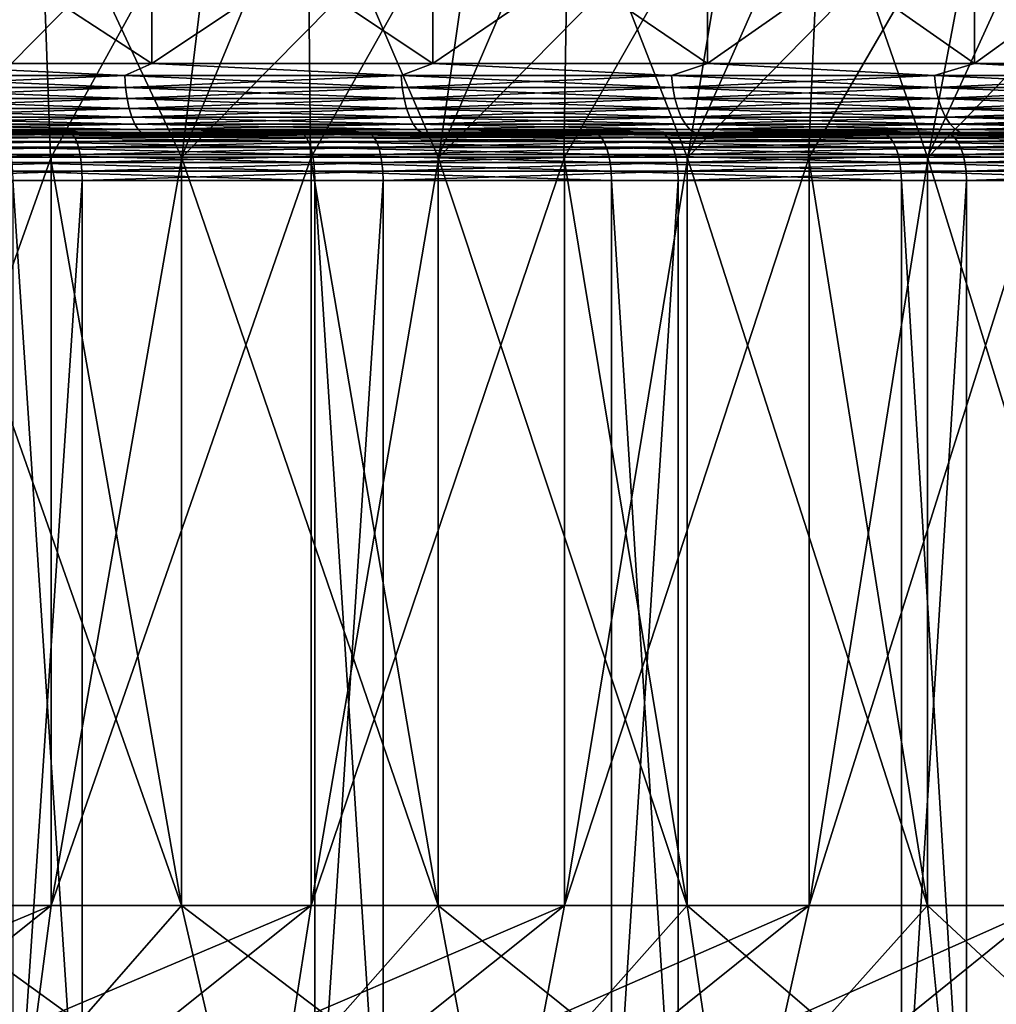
# Model space of a CAD drawing. Header units: metres. Extents: x -30 to 30, y -76 to 64.
# Tile 207 of 256: x 5.71 to 9.89, y -58.72 to -54.51. Entities that reach past the tile are written whole.
import ezdxf

# ---------------------------------------------------------------- set-up
doc = ezdxf.new("R2010")
doc.units = ezdxf.units.M
doc.layers.add('solid_508511', color=7, linetype='CONTINUOUS')

msp = doc.modelspace()

# ---------------------------------------------------------------- linework, layer by layer
at = {"layer": 'solid_508511'}
for points in [[(5.275856, -55.099998, -17.209455), (5.795447, -53.800961, -17.831861), (4.624638, -53.800961, -18.170725)], [(5.275856, -55.099998, -17.209455), (5.842266, -55.099998, -17.025509), (5.795447, -53.800961, -17.831861)], [(5.278749, -55.099998, 17.208569), (5.406205, -53.800961, 17.953703), (6.560865, -53.800961, 17.564667)], [(5.845088, -55.099998, 17.02454), (5.278749, -55.099998, 17.208569), (6.560865, -53.800961, 17.564667)], [(6.402109, -55.099998, -16.82299), (6.941036, -53.800961, -17.417936), (5.795447, -53.800961, -17.831861)], [(5.842266, -55.099998, -17.025509), (6.402109, -55.099998, -16.82299), (5.795447, -53.800961, -17.831861)], [(6.404595, -55.099998, 16.822044), (5.845088, -55.099998, 17.02454), (6.560865, -53.800961, 17.564667)], [(6.402109, -55.099998, -16.82299), (6.954751, -55.099998, -16.602152), (6.941036, -53.800961, -17.417936)], [(6.404595, -55.099998, 16.822044), (6.560865, -53.800961, 17.564667), (7.688036, -53.800961, 17.101362)], [(6.957161, -55.099998, 16.601141), (6.404595, -55.099998, 16.822044), (7.688036, -53.800961, 17.101362)], [(7.499635, -55.099998, -16.363235), (8.058021, -53.800961, -16.930174), (6.941036, -53.800961, -17.417936)], [(6.954751, -55.099998, -16.602152), (7.499635, -55.099998, -16.363235), (6.941036, -53.800961, -17.417936)], [(7.502312, -55.099998, 16.362009), (6.957161, -55.099998, 16.601141), (7.688036, -53.800961, 17.101362)], [(7.499635, -55.099998, -16.363235), (8.03675, -55.099998, -16.10623), (8.058021, -53.800961, -16.930174)], [(7.502312, -55.099998, 16.362009), (7.688036, -53.800961, 17.101362), (8.782314, -53.800961, 16.566032)], [(8.03947, -55.099998, 16.104872), (7.502312, -55.099998, 16.362009), (8.782314, -53.800961, 16.566032)], [(8.03675, -55.099998, -16.10623), (8.565082, -55.099998, -15.831594), (8.058021, -53.800961, -16.930174)], [(8.567561, -55.099998, 15.830253), (8.03947, -55.099998, 16.104872), (8.782314, -53.800961, 16.566032)], [(8.565082, -55.099998, -15.831594), (9.140414, -53.800961, -16.371174), (8.058021, -53.800961, -16.930174)], [(8.565082, -55.099998, -15.831594), (9.083899, -55.099998, -15.539716), (9.140414, -53.800961, -16.371174)], [(8.567561, -55.099998, 15.830253), (8.782314, -53.800961, 16.566032), (9.840059, -53.800961, 15.960443)], [(9.086124, -55.099998, 15.538415), (8.567561, -55.099998, 15.830253), (9.840059, -53.800961, 15.960443)], [(9.083899, -55.099998, -15.539716), (9.592462, -55.099998, -15.231044), (9.140414, -53.800961, -16.371174)], [(9.594848, -55.099998, 15.22954), (9.086124, -55.099998, 15.538415), (9.840059, -53.800961, 15.960443)], [(9.592462, -55.099998, -15.231044), (10.184575, -53.800961, -15.742838), (9.140414, -53.800961, -16.371174)], [(9.592462, -55.099998, -15.231044), (10.090826, -55.099998, -14.905543), (10.184575, -53.800961, -15.742838)], [(9.594848, -55.099998, 15.22954), (9.840059, -53.800961, 15.960443), (10.855646, -53.800961, 15.287821)], [(10.093329, -55.099998, 14.903849), (9.594848, -55.099998, 15.22954), (10.855646, -53.800961, 15.287821)], [(5.048995, -54.700001, -20.074802), (5.048995, -53.900002, -20.074802), (6.27524, -53.900002, -19.725906)], [(5.048995, -54.700001, -20.074802), (6.27524, -53.900002, -19.725906), (6.27524, -54.700001, -19.725906)], [(6.27524, -54.700001, 19.725906), (6.27524, -53.900002, 19.725906), (5.048995, -53.900002, 20.0748)], [(6.27524, -54.700001, 19.725906), (5.048995, -53.900002, 20.0748), (5.048995, -54.700001, 20.074802)], [(6.27524, -54.700001, -19.725906), (6.27524, -53.900002, -19.725906), (7.477685, -53.900002, -19.302181)], [(6.27524, -54.700001, -19.725906), (7.477685, -53.900002, -19.302181), (7.477685, -54.700001, -19.302181)], [(7.477685, -54.700001, 19.302181), (7.477685, -53.900002, 19.302181), (6.27524, -53.900002, 19.725906)], [(7.477685, -54.700001, 19.302181), (6.27524, -53.900002, 19.725906), (6.27524, -54.700001, 19.725906)], [(7.477685, -54.700001, -19.302181), (7.477685, -53.900002, -19.302181), (8.651765, -53.900002, -18.805239)], [(7.477685, -54.700001, -19.302181), (8.651765, -53.900002, -18.805239), (8.651765, -54.700001, -18.805239)], [(8.651765, -54.700001, 18.805239), (8.651765, -53.900002, 18.805239), (7.477685, -53.900002, 19.302181)], [(8.651765, -54.700001, 18.805239), (7.477685, -53.900002, 19.302181), (7.477685, -54.700001, 19.302181)], [(8.651765, -54.700001, -18.805239), (8.651765, -53.900002, -18.805239), (9.793023, -53.900002, -18.236959)], [(8.651765, -54.700001, -18.805239), (9.793023, -53.900002, -18.236959), (9.793023, -54.700001, -18.236959)], [(9.793023, -54.700001, 18.236959), (9.793023, -53.900002, 18.236959), (8.651765, -53.900002, 18.805239)], [(9.793023, -54.700001, 18.236959), (8.651765, -53.900002, 18.805239), (8.651765, -54.700001, 18.805239)], [(9.793023, -54.700001, -18.236959), (9.793023, -53.900002, -18.236959), (10.897133, -53.900002, -17.599503)], [(9.793023, -54.700001, -18.236959), (10.897133, -53.900002, -17.599503), (10.897133, -54.700001, -17.599503)], [(10.897133, -54.700001, 17.599503), (10.897133, -53.900002, 17.599503), (9.793023, -53.900002, 18.236959)], [(10.897133, -54.700001, 17.599503), (9.793023, -53.900002, 18.236959), (9.793023, -54.700001, 18.236959)], [(5.048995, -54.700001, -20.074802), (6.15965, -54.751732, -19.767014), (4.95491, -54.751732, -20.102859)], [(5.048995, -54.700001, 20.074802), (4.95491, -54.751732, 20.102859), (6.15965, -54.751732, 19.767014)], [(5.048995, -54.700001, -20.074802), (6.27524, -54.700001, -19.725906), (6.15965, -54.751732, -19.767014)], [(6.27524, -54.700001, 19.725906), (5.048995, -54.700001, 20.074802), (6.15965, -54.751732, 19.767014)], [(6.27524, -54.700001, -19.725906), (7.341915, -54.751732, -19.359039), (6.15965, -54.751732, -19.767014)], [(6.27524, -54.700001, 19.725906), (6.15965, -54.751732, 19.767014), (7.341915, -54.751732, 19.359039)], [(6.27524, -54.700001, -19.725906), (7.477685, -54.700001, -19.302181), (7.341915, -54.751732, -19.359039)], [(7.477685, -54.700001, 19.302181), (6.27524, -54.700001, 19.725906), (7.341915, -54.751732, 19.359039)], [(7.477685, -54.700001, -19.302181), (8.49739, -54.751732, -18.880424), (7.341915, -54.751732, -19.359039)], [(7.477685, -54.700001, 19.302181), (7.341915, -54.751732, 19.359039), (8.49739, -54.751732, 18.880424)], [(7.477685, -54.700001, -19.302181), (8.651765, -54.700001, -18.805239), (8.49739, -54.751732, -18.880424)], [(8.651765, -54.700001, 18.805239), (7.477685, -54.700001, 19.302181), (8.49739, -54.751732, 18.880424)], [(8.651765, -54.700001, -18.805239), (9.621859, -54.751732, -18.33292), (8.49739, -54.751732, -18.880424)], [(8.651765, -54.700001, 18.805239), (8.49739, -54.751732, 18.880424), (9.621859, -54.751732, 18.33292)], [(8.651765, -54.700001, -18.805239), (9.793023, -54.700001, -18.236959), (9.621859, -54.751732, -18.33292)], [(9.793023, -54.700001, 18.236959), (8.651765, -54.700001, 18.805239), (9.621859, -54.751732, 18.33292)], [(9.793023, -54.700001, -18.236959), (10.711218, -54.751732, -17.718519), (9.621859, -54.751732, -18.33292)], [(9.793023, -54.700001, 18.236959), (9.621859, -54.751732, 18.33292), (10.711218, -54.751732, 17.718519)], [(9.793023, -54.700001, -18.236959), (10.897133, -54.700001, -17.599503), (10.711218, -54.751732, -17.718519)], [(10.897133, -54.700001, 17.599503), (9.793023, -54.700001, 18.236959), (10.711218, -54.751732, 17.718519)], [(4.958138, -54.802311, -20.115957), (4.95491, -54.751732, -20.102859), (6.15965, -54.751732, -19.767014)], [(6.163664, -54.802311, 19.779892), (6.15965, -54.751732, 19.767014), (4.95491, -54.751732, 20.102859)], [(4.958138, -54.802311, 20.115957), (6.163664, -54.802311, 19.779892), (4.95491, -54.751732, 20.102859)], [(6.163664, -54.802311, -19.779892), (4.958138, -54.802311, -20.115957), (6.15965, -54.751732, -19.767014)], [(6.163664, -54.802311, -19.779892), (6.15965, -54.751732, -19.767014), (7.341915, -54.751732, -19.359039)], [(7.346699, -54.802311, 19.371653), (7.341915, -54.751732, 19.359039), (6.15965, -54.751732, 19.767014)], [(6.163664, -54.802311, 19.779892), (7.346699, -54.802311, 19.371653), (6.15965, -54.751732, 19.767014)], [(7.346699, -54.802311, -19.371653), (6.163664, -54.802311, -19.779892), (7.341915, -54.751732, -19.359039)], [(7.346699, -54.802311, -19.371653), (7.341915, -54.751732, -19.359039), (8.49739, -54.751732, -18.880424)], [(8.502926, -54.802311, 18.892727), (8.49739, -54.751732, 18.880424), (7.341915, -54.751732, 19.359039)], [(7.346699, -54.802311, 19.371653), (8.502926, -54.802311, 18.892727), (7.341915, -54.751732, 19.359039)], [(8.502926, -54.802311, -18.892727), (7.346699, -54.802311, -19.371653), (8.49739, -54.751732, -18.880424)], [(8.502926, -54.802311, -18.892727), (8.49739, -54.751732, -18.880424), (9.621859, -54.751732, -18.33292)], [(9.628128, -54.802311, 18.344864), (9.621859, -54.751732, 18.33292), (8.49739, -54.751732, 18.880424)], [(8.502926, -54.802311, 18.892727), (9.628128, -54.802311, 18.344864), (8.49739, -54.751732, 18.880424)], [(9.628128, -54.802311, -18.344864), (8.502926, -54.802311, -18.892727), (9.621859, -54.751732, -18.33292)], [(9.628128, -54.802311, -18.344864), (9.621859, -54.751732, -18.33292), (10.711218, -54.751732, -17.718519)], [(10.718197, -54.802311, 17.730064), (10.711218, -54.751732, 17.718519), (9.621859, -54.751732, 18.33292)], [(9.628128, -54.802311, 18.344864), (10.718197, -54.802311, 17.730064), (9.621859, -54.751732, 18.33292)], [(10.718197, -54.802311, -17.730064), (9.628128, -54.802311, -18.344864), (10.711218, -54.751732, -17.718519)], [(4.963422, -54.849773, -20.137394), (4.958138, -54.802311, -20.115957), (6.163664, -54.802311, -19.779892)], [(6.170232, -54.849773, 19.80097), (6.163664, -54.802311, 19.779892), (4.958138, -54.802311, 20.115957)], [(4.963422, -54.849773, 20.137394), (6.170232, -54.849773, 19.80097), (4.958138, -54.802311, 20.115957)], [(6.170232, -54.849773, -19.80097), (4.963422, -54.849773, -20.137394), (6.163664, -54.802311, -19.779892)], [(6.170232, -54.849773, -19.80097), (6.163664, -54.802311, -19.779892), (7.346699, -54.802311, -19.371653)], [(7.354527, -54.849773, 19.392294), (7.346699, -54.802311, 19.371653), (6.163664, -54.802311, 19.779892)], [(6.170232, -54.849773, 19.80097), (7.354527, -54.849773, 19.392294), (6.163664, -54.802311, 19.779892)], [(7.354527, -54.849773, -19.392294), (6.170232, -54.849773, -19.80097), (7.346699, -54.802311, -19.371653)], [(7.354527, -54.849773, -19.392294), (7.346699, -54.802311, -19.371653), (8.502926, -54.802311, -18.892727)], [(8.511987, -54.849773, 18.912859), (8.502926, -54.802311, 18.892727), (7.346699, -54.802311, 19.371653)], [(7.354527, -54.849773, 19.392294), (8.511987, -54.849773, 18.912859), (7.346699, -54.802311, 19.371653)], [(8.511987, -54.849773, -18.912859), (7.354527, -54.849773, -19.392294), (8.502926, -54.802311, -18.892727)], [(8.511987, -54.849773, -18.912859), (8.502926, -54.802311, -18.892727), (9.628128, -54.802311, -18.344864)], [(9.638388, -54.849773, 18.364412), (9.628128, -54.802311, 18.344864), (8.502926, -54.802311, 18.892727)], [(8.511987, -54.849773, 18.912859), (9.638388, -54.849773, 18.364412), (8.502926, -54.802311, 18.892727)], [(9.638388, -54.849773, -18.364412), (8.511987, -54.849773, -18.912859), (9.628128, -54.802311, -18.344864)], [(9.638388, -54.849773, -18.364412), (9.628128, -54.802311, -18.344864), (10.718197, -54.802311, -17.730064)], [(10.729618, -54.849773, 17.748957), (10.718197, -54.802311, 17.730064), (9.628128, -54.802311, 18.344864)], [(9.638388, -54.849773, 18.364412), (10.729618, -54.849773, 17.748957), (9.628128, -54.802311, 18.344864)], [(10.729618, -54.849773, -17.748957), (9.638388, -54.849773, -18.364412), (10.718197, -54.802311, -17.730064)], [(4.970599, -54.892677, -20.166512), (4.963422, -54.849773, -20.137394), (6.170232, -54.849773, -19.80097)], [(6.179154, -54.892677, 19.829601), (6.170232, -54.849773, 19.80097), (4.963422, -54.849773, 20.137394)], [(4.970599, -54.892677, 20.166512), (6.179154, -54.892677, 19.829601), (4.963422, -54.849773, 20.137394)], [(6.179154, -54.892677, -19.829601), (4.970599, -54.892677, -20.166512), (6.170232, -54.849773, -19.80097)], [(6.179154, -54.892677, -19.829601), (6.170232, -54.849773, -19.80097), (7.354527, -54.849773, -19.392294)], [(7.365162, -54.892677, 19.420336), (7.354527, -54.849773, 19.392294), (6.170232, -54.849773, 19.80097)], [(6.179154, -54.892677, 19.829601), (7.365162, -54.892677, 19.420336), (6.170232, -54.849773, 19.80097)], [(7.365162, -54.892677, -19.420336), (6.179154, -54.892677, -19.829601), (7.354527, -54.849773, -19.392294)], [(7.365162, -54.892677, -19.420336), (7.354527, -54.849773, -19.392294), (8.511987, -54.849773, -18.912859)], [(8.524296, -54.892677, 18.940207), (8.511987, -54.849773, 18.912859), (7.354527, -54.849773, 19.392294)], [(7.365162, -54.892677, 19.420336), (8.524296, -54.892677, 18.940207), (7.354527, -54.849773, 19.392294)], [(8.524296, -54.892677, -18.940207), (7.365162, -54.892677, -19.420336), (8.511987, -54.849773, -18.912859)], [(8.524296, -54.892677, -18.940207), (8.511987, -54.849773, -18.912859), (9.638388, -54.849773, -18.364412)], [(9.652325, -54.892677, 18.390968), (9.638388, -54.849773, 18.364412), (8.511987, -54.849773, 18.912859)], [(8.524296, -54.892677, 18.940207), (9.652325, -54.892677, 18.390968), (8.511987, -54.849773, 18.912859)], [(9.652325, -54.892677, -18.390968), (8.524296, -54.892677, -18.940207), (9.638388, -54.849773, -18.364412)], [(9.652325, -54.892677, -18.390968), (9.638388, -54.849773, -18.364412), (10.729618, -54.849773, -17.748957)], [(10.745133, -54.892677, 17.774622), (10.729618, -54.849773, 17.748957), (9.638388, -54.849773, 18.364412)], [(9.652325, -54.892677, 18.390968), (10.745133, -54.892677, 17.774622), (9.638388, -54.849773, 18.364412)], [(10.745133, -54.892677, -17.774622), (9.652325, -54.892677, -18.390968), (10.729618, -54.849773, -17.748957)], [(4.979451, -54.929714, -20.202429), (4.970599, -54.892677, -20.166512), (6.179154, -54.892677, -19.829601)], [(6.190159, -54.929714, 19.864918), (6.179154, -54.892677, 19.829601), (4.970599, -54.892677, 20.166512)], [(4.979451, -54.929714, 20.202429), (6.190159, -54.929714, 19.864918), (4.970599, -54.892677, 20.166512)], [(6.190159, -54.929714, -19.864918), (4.979451, -54.929714, -20.202429), (6.179154, -54.892677, -19.829601)], [(6.190159, -54.929714, -19.864918), (6.179154, -54.892677, -19.829601), (7.365162, -54.892677, -19.420336)], [(7.378279, -54.929714, 19.454924), (7.365162, -54.892677, 19.420336), (6.179154, -54.892677, 19.829601)], [(6.190159, -54.929714, 19.864918), (7.378279, -54.929714, 19.454924), (6.179154, -54.892677, 19.829601)], [(7.378279, -54.929714, -19.454924), (6.190159, -54.929714, -19.864918), (7.365162, -54.892677, -19.420336)], [(7.378279, -54.929714, -19.454924), (7.365162, -54.892677, -19.420336), (8.524296, -54.892677, -18.940207)], [(8.539477, -54.929714, 18.97394), (8.524296, -54.892677, 18.940207), (7.365162, -54.892677, 19.420336)], [(7.378279, -54.929714, 19.454924), (8.539477, -54.929714, 18.97394), (7.365162, -54.892677, 19.420336)], [(8.539477, -54.929714, -18.97394), (7.378279, -54.929714, -19.454924), (8.524296, -54.892677, -18.940207)], [(8.539477, -54.929714, -18.97394), (8.524296, -54.892677, -18.940207), (9.652325, -54.892677, -18.390968)], [(9.669516, -54.929714, 18.423721), (9.652325, -54.892677, 18.390968), (8.524296, -54.892677, 18.940207)], [(8.539477, -54.929714, 18.97394), (9.669516, -54.929714, 18.423721), (8.524296, -54.892677, 18.940207)], [(9.669516, -54.929714, -18.423721), (8.539477, -54.929714, -18.97394), (9.652325, -54.892677, -18.390968)], [(9.669516, -54.929714, -18.423721), (9.652325, -54.892677, -18.390968), (10.745133, -54.892677, -17.774622)], [(10.764271, -54.929714, 17.806278), (10.745133, -54.892677, 17.774622), (9.652325, -54.892677, 18.390968)], [(9.669516, -54.929714, 18.423721), (10.764271, -54.929714, 17.806278), (9.652325, -54.892677, 18.390968)], [(10.764271, -54.929714, -17.806278), (9.669516, -54.929714, -18.423721), (10.745133, -54.892677, -17.774622)], [(4.98971, -54.959755, -20.244049), (4.979451, -54.929714, -20.202429), (6.190159, -54.929714, -19.864918)], [(6.202912, -54.959755, 19.905844), (6.190159, -54.929714, 19.864918), (4.979451, -54.929714, 20.202429)], [(4.98971, -54.959755, 20.244049), (6.202912, -54.959755, 19.905844), (4.979451, -54.929714, 20.202429)], [(6.202912, -54.959755, -19.905844), (4.98971, -54.959755, -20.244049), (6.190159, -54.929714, -19.864918)], [(6.202912, -54.959755, -19.905844), (6.190159, -54.929714, -19.864918), (7.378279, -54.929714, -19.454924)], [(7.39348, -54.959755, 19.495005), (7.378279, -54.929714, 19.454924), (6.190159, -54.929714, 19.864918)], [(6.202912, -54.959755, 19.905844), (7.39348, -54.959755, 19.495005), (6.190159, -54.929714, 19.864918)], [(7.39348, -54.959755, -19.495005), (6.202912, -54.959755, -19.905844), (7.378279, -54.929714, -19.454924)], [(7.39348, -54.959755, -19.495005), (7.378279, -54.929714, -19.454924), (8.539477, -54.929714, -18.97394)], [(8.55707, -54.959755, 19.013029), (8.539477, -54.929714, 18.97394), (7.378279, -54.929714, 19.454924)], [(7.39348, -54.959755, 19.495005), (8.55707, -54.959755, 19.013029), (7.378279, -54.929714, 19.454924)], [(8.55707, -54.959755, -19.013029), (7.39348, -54.959755, -19.495005), (8.539477, -54.929714, -18.97394)], [(8.55707, -54.959755, -19.013029), (8.539477, -54.929714, -18.97394), (9.669516, -54.929714, -18.423721)], [(9.689436, -54.959755, 18.461678), (9.669516, -54.929714, 18.423721), (8.539477, -54.929714, 18.97394)], [(8.55707, -54.959755, 19.013029), (9.689436, -54.959755, 18.461678), (8.539477, -54.929714, 18.97394)], [(9.689436, -54.959755, -18.461678), (8.55707, -54.959755, -19.013029), (9.669516, -54.929714, -18.423721)], [(9.689436, -54.959755, -18.461678), (9.669516, -54.929714, -18.423721), (10.764271, -54.929714, -17.806278)], [(10.786447, -54.959755, 17.842962), (10.764271, -54.929714, 17.806278), (9.669516, -54.929714, 18.423721)], [(9.689436, -54.959755, 18.461678), (10.786447, -54.959755, 17.842962), (9.669516, -54.929714, 18.423721)], [(10.786447, -54.959755, -17.842962), (9.689436, -54.959755, -18.461678), (10.764271, -54.929714, -17.806278)], [(5.001062, -54.981892, -20.290106), (4.98971, -54.959755, -20.244049), (6.202912, -54.959755, -19.905844)], [(6.217024, -54.981892, 19.951132), (6.202912, -54.959755, 19.905844), (4.98971, -54.959755, 20.244049)], [(5.001062, -54.981892, 20.290106), (6.217024, -54.981892, 19.951132), (4.98971, -54.959755, 20.244049)], [(6.217024, -54.981892, -19.951132), (5.001062, -54.981892, -20.290106), (6.202912, -54.959755, -19.905844)], [(5.013162, -54.995441, -20.339197), (5.001062, -54.981892, -20.290106), (6.217024, -54.981892, -19.951132)], [(6.232066, -54.995441, 19.999403), (6.217024, -54.981892, 19.951132), (5.001062, -54.981892, 20.290106)], [(5.013162, -54.995441, 20.339197), (6.232066, -54.995441, 19.999403), (5.001062, -54.981892, 20.290106)], [(6.232066, -54.995441, -19.999403), (5.013162, -54.995441, -20.339197), (6.217024, -54.981892, -19.951132)], [(6.217024, -54.981892, -19.951132), (6.202912, -54.959755, -19.905844), (7.39348, -54.959755, -19.495005)], [(7.410301, -54.981892, 19.539356), (7.39348, -54.959755, 19.495005), (6.202912, -54.959755, 19.905844)], [(6.217024, -54.981892, 19.951132), (7.410301, -54.981892, 19.539356), (6.202912, -54.959755, 19.905844)], [(7.410301, -54.981892, -19.539356), (6.217024, -54.981892, -19.951132), (7.39348, -54.959755, -19.495005)], [(6.232066, -54.995441, -19.999403), (6.217024, -54.981892, -19.951132), (7.410301, -54.981892, -19.539356)], [(7.42823, -54.995441, 19.586632), (7.410301, -54.981892, 19.539356), (6.217024, -54.981892, 19.951132)], [(6.232066, -54.995441, 19.999403), (7.42823, -54.995441, 19.586632), (6.217024, -54.981892, 19.951132)], [(7.42823, -54.995441, -19.586632), (6.232066, -54.995441, -19.999403), (7.410301, -54.981892, -19.539356)], [(7.410301, -54.981892, -19.539356), (7.39348, -54.959755, -19.495005), (8.55707, -54.959755, -19.013029)], [(8.576538, -54.981892, 19.056286), (8.55707, -54.959755, 19.013029), (7.39348, -54.959755, 19.495005)], [(7.410301, -54.981892, 19.539356), (8.576538, -54.981892, 19.056286), (7.39348, -54.959755, 19.495005)], [(8.576538, -54.981892, -19.056286), (7.410301, -54.981892, -19.539356), (8.55707, -54.959755, -19.013029)], [(7.42823, -54.995441, -19.586632), (7.410301, -54.981892, -19.539356), (8.576538, -54.981892, -19.056286)], [(8.597289, -54.995441, 19.102392), (8.576538, -54.981892, 19.056286), (7.410301, -54.981892, 19.539356)], [(7.42823, -54.995441, 19.586632), (8.597289, -54.995441, 19.102392), (7.410301, -54.981892, 19.539356)], [(8.597289, -54.995441, -19.102392), (7.42823, -54.995441, -19.586632), (8.576538, -54.981892, -19.056286)], [(8.576538, -54.981892, -19.056286), (8.55707, -54.959755, -19.013029), (9.689436, -54.959755, -18.461678)], [(9.71148, -54.981892, 18.503679), (9.689436, -54.959755, 18.461678), (8.55707, -54.959755, 19.013029)], [(8.576538, -54.981892, 19.056286), (9.71148, -54.981892, 18.503679), (8.55707, -54.959755, 19.013029)], [(9.71148, -54.981892, -18.503679), (8.576538, -54.981892, -19.056286), (9.689436, -54.959755, -18.461678)], [(8.597289, -54.995441, -19.102392), (8.576538, -54.981892, -19.056286), (9.71148, -54.981892, -18.503679)], [(9.734977, -54.995441, 18.548449), (9.71148, -54.981892, 18.503679), (8.576538, -54.981892, 19.056286)], [(8.597289, -54.995441, 19.102392), (9.734977, -54.995441, 18.548449), (8.576538, -54.981892, 19.056286)], [(9.734977, -54.995441, -18.548449), (8.597289, -54.995441, -19.102392), (9.71148, -54.981892, -18.503679)], [(9.71148, -54.981892, -18.503679), (9.689436, -54.959755, -18.461678), (10.786447, -54.959755, -17.842962)], [(10.810987, -54.981892, 17.883556), (10.786447, -54.959755, 17.842962), (9.689436, -54.959755, 18.461678)], [(9.71148, -54.981892, 18.503679), (10.810987, -54.981892, 17.883556), (9.689436, -54.959755, 18.461678)], [(10.810987, -54.981892, -17.883556), (9.71148, -54.981892, -18.503679), (10.786447, -54.959755, -17.842962)], [(9.734977, -54.995441, -18.548449), (9.71148, -54.981892, -18.503679), (10.810987, -54.981892, -17.883556)], [(10.837144, -54.995441, 17.926825), (10.810987, -54.981892, 17.883556), (9.71148, -54.981892, 18.503679)], [(9.734977, -54.995441, 18.548449), (10.837144, -54.995441, 17.926825), (9.71148, -54.981892, 18.503679)], [(10.837144, -54.995441, -17.926825), (9.734977, -54.995441, -18.548449), (10.810987, -54.981892, -17.883556)], [(7.905325, -55, -21.385645), (-7.905319, -55, -21.385647), (-9.1528, -55, -20.882198)], [(0, -55, -21), (7.905325, -55, -21.385645), (-9.1528, -55, -20.882198)], [(8.202403, -55, 21.273472), (-8.20241, -55, 21.273468), (-6.933322, -55, 21.720242)], [(8.202403, -55, 21.273472), (9.442706, -55, 20.752718), (-8.20241, -55, 21.273468)], [(0, -55, 21), (-8.20241, -55, 21.273468), (9.442706, -55, 20.752718)], [(6.630268, -55, -21.814661), (-6.630261, -55, -21.814663), (-7.905319, -55, -21.385647)], [(7.905325, -55, -21.385645), (6.630268, -55, -21.814661), (-7.905319, -55, -21.385647)], [(6.933317, -55, 21.720243), (-6.933322, -55, 21.720242), (-5.641099, -55, 22.091124)], [(6.933317, -55, 21.720243), (8.202403, -55, 21.273472), (-6.933322, -55, 21.720242)], [(6.630268, -55, -21.814661), (5.332087, -55, -22.167742), (-6.630261, -55, -21.814663)], [(5.641097, -55, 22.091124), (6.933317, -55, 21.720243), (-5.641099, -55, 22.091124)], [(1.289771, -55, -20.960348), (7.905325, -55, -21.385645), (0, -55, -21)], [(1.289768, -55, 20.96035), (0, -55, 21), (9.442706, -55, 20.752718)], [(2.577214, -55, 20.841253), (1.289768, -55, 20.96035), (9.442706, -55, 20.752718)], [(1.289771, -55, -20.960348), (9.152806, -55, -20.882195), (7.905325, -55, -21.385645)], [(1.289771, -55, -20.960348), (2.577219, -55, -20.841253), (9.152806, -55, -20.882195)], [(3.855582, -55, 20.643024), (2.577214, -55, 20.841253), (9.442706, -55, 20.752718)], [(2.577219, -55, -20.841253), (3.855589, -55, -20.643024), (9.152806, -55, -20.882195)], [(3.855582, -55, 20.643024), (9.442706, -55, 20.752718), (10.650183, -55, 20.1597)], [(5.1191, -55, 20.36651), (3.855582, -55, 20.643024), (10.650183, -55, 20.1597)], [(3.855589, -55, -20.643024), (5.119107, -55, -20.366508), (9.152806, -55, -20.882195)], [(4.637742, -55.003822, -22.363077), (5.332087, -55, -22.167742), (5.935635, -55.003822, -22.054119)], [(4.637742, -55.003822, -22.363077), (5.935635, -55.003822, -22.054119), (4.64537, -55.015198, -22.399855)], [(5.935635, -55.003822, -22.054119), (5.945397, -55.015198, -22.090389), (4.64537, -55.015198, -22.399855)], [(4.64537, -55.015198, -22.399855), (5.945397, -55.015198, -22.090389), (4.652399, -55.033688, -22.43375)], [(5.945397, -55.015198, -22.090389), (5.954393, -55.033691, -22.123816), (4.652399, -55.033688, -22.43375)], [(5.013162, -54.995441, 20.339197), (5.1191, -55, 20.36651), (6.232066, -54.995441, 19.999403)], [(6.232066, -54.995441, -19.999403), (5.119107, -55, -20.366508), (5.013162, -54.995441, -20.339197)], [(6.232066, -54.995441, 19.999403), (5.1191, -55, 20.36651), (6.363351, -55, 20.01269)], [(6.363351, -55, 20.01269), (5.1191, -55, 20.36651), (10.650183, -55, 20.1597)], [(6.232066, -54.995441, -19.999403), (6.363358, -55, -20.012686), (5.119107, -55, -20.366508)], [(5.119107, -55, -20.366508), (10.368509, -55, -20.306007), (9.152806, -55, -20.882195)], [(5.119107, -55, -20.366508), (6.363358, -55, -20.012686), (10.368509, -55, -20.306007)], [(5.935635, -55.003822, -22.054119), (5.332087, -55, -22.167742), (6.630268, -55, -21.814661)], [(6.923961, -55.003841, 21.764175), (6.933317, -55, 21.720243), (5.641097, -55, 22.091124)], [(6.923961, -55.003841, 21.764175), (5.641097, -55, 22.091124), (5.641313, -55.003841, 22.13134)], [(5.641313, -55.003841, 22.13134), (5.650589, -55.01524, 22.167732), (6.935346, -55.015236, 21.799963)], [(6.923961, -55.003841, 21.764175), (5.641313, -55.003841, 22.13134), (6.935346, -55.015236, 21.799963)], [(6.935346, -55.015236, 21.799963), (5.650589, -55.01524, 22.167732), (6.945837, -55.033749, 21.832941)], [(5.650589, -55.01524, 22.167732), (5.659137, -55.033749, 22.201265), (6.945837, -55.033749, 21.832941)], [(5.935635, -55.003822, -22.054119), (6.630268, -55, -21.814661), (7.213274, -55.003822, -21.669905)], [(5.935635, -55.003822, -22.054119), (7.213274, -55.003822, -21.669905), (5.945397, -55.015198, -22.090389)], [(7.213274, -55.003822, -21.669905), (7.225136, -55.015198, -21.705542), (5.945397, -55.015198, -22.090389)], [(5.945397, -55.015198, -22.090389), (7.225136, -55.015198, -21.705542), (5.954393, -55.033691, -22.123816)], [(7.225136, -55.015198, -21.705542), (7.236069, -55.033691, -21.738386), (5.954393, -55.033691, -22.123816)], [(6.232066, -54.995441, 19.999403), (6.363351, -55, 20.01269), (7.42823, -54.995441, 19.586632)], [(7.42823, -54.995441, -19.586632), (6.363358, -55, -20.012686), (6.232066, -54.995441, -19.999403)], [(7.42823, -54.995441, 19.586632), (6.363351, -55, 20.01269), (7.583399, -55, 19.582952)], [(6.363351, -55, 20.01269), (10.650183, -55, 20.1597), (11.820701, -55, 19.496435)], [(7.583399, -55, 19.582952), (6.363351, -55, 20.01269), (11.820701, -55, 19.496435)], [(7.42823, -54.995441, -19.586632), (7.583405, -55, -19.582951), (6.363358, -55, -20.012686)], [(6.363358, -55, -20.012686), (11.548092, -55, -19.659134), (10.368509, -55, -20.306007)], [(6.363358, -55, -20.012686), (7.583405, -55, -19.582951), (11.548092, -55, -19.659134)], [(7.213274, -55.003822, -21.669905), (6.630268, -55, -21.814661), (7.905325, -55, -21.385645)], [(8.182981, -55.003841, 21.322741), (6.933317, -55, 21.720243), (6.923961, -55.003841, 21.764175)], [(6.923961, -55.003841, 21.764175), (6.935346, -55.015236, 21.799963), (8.196436, -55.015236, 21.357803)], [(8.182981, -55.003841, 21.322741), (6.923961, -55.003841, 21.764175), (8.196436, -55.015236, 21.357803)], [(8.182981, -55.003841, 21.322741), (8.202403, -55, 21.273472), (6.933317, -55, 21.720243)], [(6.935346, -55.015236, 21.799963), (6.945837, -55.033749, 21.832941), (8.208836, -55.033745, 21.390112)], [(8.196436, -55.015236, 21.357803), (6.935346, -55.015236, 21.799963), (8.208836, -55.033745, 21.390112)], [(7.213274, -55.003822, -21.669905), (7.905325, -55, -21.385645), (8.466297, -55.003822, -21.21174)], [(7.213274, -55.003822, -21.669905), (8.466297, -55.003822, -21.21174), (7.225136, -55.015198, -21.705542)], [(8.466297, -55.003822, -21.21174), (8.480221, -55.015202, -21.246626), (7.225136, -55.015198, -21.705542)], [(7.225136, -55.015198, -21.705542), (8.480221, -55.015202, -21.246626), (7.236069, -55.033691, -21.738386)], [(8.480221, -55.015202, -21.246626), (8.493052, -55.033691, -21.278776), (7.236069, -55.033691, -21.738386)], [(7.42823, -54.995441, 19.586632), (7.583399, -55, 19.582952), (8.597289, -54.995441, 19.102392)], [(8.597289, -54.995441, -19.102392), (7.583405, -55, -19.582951), (7.42823, -54.995441, -19.586632)], [(8.597289, -54.995441, 19.102392), (7.583399, -55, 19.582952), (8.774688, -55, 19.078909)], [(8.774688, -55, 19.078909), (7.583399, -55, 19.582952), (11.820701, -55, 19.496435)], [(8.597289, -54.995441, -19.102392), (8.774693, -55, -19.078907), (7.583405, -55, -19.582951)], [(7.583405, -55, -19.582951), (8.774693, -55, -19.078907), (11.548092, -55, -19.659134)], [(8.466297, -55.003822, -21.21174), (7.905325, -55, -21.385645), (9.152806, -55, -20.882195)], [(9.414077, -55.003841, 20.808544), (8.202403, -55, 21.273472), (8.182981, -55.003841, 21.322741)], [(8.182981, -55.003841, 21.322741), (8.196436, -55.015236, 21.357803), (9.429557, -55.015236, 20.84276)], [(9.414077, -55.003841, 20.808544), (8.182981, -55.003841, 21.322741), (9.429557, -55.015236, 20.84276)], [(8.196436, -55.015236, 21.357803), (8.208836, -55.033745, 21.390112), (9.443822, -55.033745, 20.87429)], [(9.429557, -55.015236, 20.84276), (8.196436, -55.015236, 21.357803), (9.443822, -55.033745, 20.87429)], [(9.414077, -55.003841, 20.808544), (9.442706, -55, 20.752718), (8.202403, -55, 21.273472)], [(8.466297, -55.003822, -21.21174), (9.152806, -55, -20.882195), (9.690431, -55.003822, -20.681194)], [(8.466297, -55.003822, -21.21174), (9.690431, -55.003822, -20.681194), (8.480221, -55.015202, -21.246626)], [(9.690431, -55.003822, -20.681194), (9.706367, -55.015202, -20.715206), (8.480221, -55.015202, -21.246626)], [(8.480221, -55.015202, -21.246626), (9.706367, -55.015202, -20.715206), (8.493052, -55.033691, -21.278776)], [(9.706367, -55.015202, -20.715206), (9.721054, -55.033695, -20.746552), (8.493052, -55.033691, -21.278776)], [(8.597289, -54.995441, 19.102392), (8.774688, -55, 19.078909), (9.734977, -54.995441, 18.548449)], [(9.734977, -54.995441, -18.548449), (8.774693, -55, -19.078907), (8.597289, -54.995441, -19.102392)], [(9.734977, -54.995441, 18.548449), (8.774688, -55, 19.078909), (9.932722, -55, 18.502459)], [(8.774688, -55, 19.078909), (11.820701, -55, 19.496435), (12.949935, -55, 18.765371)], [(9.932722, -55, 18.502459), (8.774688, -55, 19.078909), (12.949935, -55, 18.765371)], [(9.734977, -54.995441, -18.548449), (9.932728, -55, -18.502457), (8.774693, -55, -19.078907)], [(8.774693, -55, -19.078907), (12.687404, -55, -18.943857), (11.548092, -55, -19.659134)], [(8.774693, -55, -19.078907), (9.932728, -55, -18.502457), (12.687404, -55, -18.943857)], [(9.690431, -55.003822, -20.681194), (9.152806, -55, -20.882195), (10.368509, -55, -20.306007)], [(10.613048, -55.003841, 20.223339), (9.442706, -55, 20.752718), (9.414077, -55.003841, 20.808544)], [(9.414077, -55.003841, 20.808544), (9.429557, -55.015236, 20.84276), (10.6305, -55.015236, 20.256594)], [(10.613048, -55.003841, 20.223339), (9.414077, -55.003841, 20.808544), (10.6305, -55.015236, 20.256594)], [(9.429557, -55.015236, 20.84276), (9.443822, -55.033745, 20.87429), (10.646582, -55.033745, 20.287237)], [(10.6305, -55.015236, 20.256594), (9.429557, -55.015236, 20.84276), (10.646582, -55.033745, 20.287237)], [(10.613048, -55.003841, 20.223339), (10.650183, -55, 20.1597), (9.442706, -55, 20.752718)], [(9.690431, -55.003822, -20.681194), (10.368509, -55, -20.306007), (10.881495, -55.003822, -20.080074)], [(9.690431, -55.003822, -20.681194), (10.881495, -55.003822, -20.080074), (9.706367, -55.015202, -20.715206)], [(10.881495, -55.003822, -20.080074), (10.899391, -55.015202, -20.113098), (9.706367, -55.015202, -20.715206)], [(9.706367, -55.015202, -20.715206), (10.899391, -55.015202, -20.113098), (9.721054, -55.033695, -20.746552)], [(10.899391, -55.015202, -20.113098), (10.915884, -55.033695, -20.143532), (9.721054, -55.033695, -20.746552)], [(9.734977, -54.995441, 18.548449), (9.932722, -55, 18.502459), (10.837144, -54.995441, 17.926825)], [(10.837144, -54.995441, -17.926825), (9.932728, -55, -18.502457), (9.734977, -54.995441, -18.548449)], [(4.652399, -55.033688, -22.43375), (5.954393, -55.033691, -22.123816), (4.658559, -55.058586, -22.463457)], [(5.954393, -55.033691, -22.123816), (5.962278, -55.058586, -22.153112), (4.658559, -55.058586, -22.463457)], [(4.658559, -55.058586, -22.463457), (5.962278, -55.058586, -22.153112), (4.663614, -55.088924, -22.487831)], [(5.962278, -55.058586, -22.153112), (5.968748, -55.088928, -22.177151), (4.663614, -55.088924, -22.487831)], [(5.659137, -55.033749, 22.201265), (5.666627, -55.058659, 22.230652), (6.955031, -55.058659, 21.861839)], [(6.945837, -55.033749, 21.832941), (5.659137, -55.033749, 22.201265), (6.955031, -55.058659, 21.861839)], [(5.666627, -55.058659, 22.230652), (5.672772, -55.089016, 22.254759), (6.962573, -55.089012, 21.885546)], [(6.955031, -55.058659, 21.861839), (5.666627, -55.058659, 22.230652), (6.962573, -55.089012, 21.885546)], [(5.954393, -55.033691, -22.123816), (7.236069, -55.033691, -21.738386), (5.962278, -55.058586, -22.153112)], [(7.236069, -55.033691, -21.738386), (7.245651, -55.058586, -21.767172), (5.962278, -55.058586, -22.153112)], [(5.962278, -55.058586, -22.153112), (7.245651, -55.058586, -21.767172), (5.968748, -55.088928, -22.177151)], [(7.245651, -55.058586, -21.767172), (7.253513, -55.088928, -21.790791), (5.968748, -55.088928, -22.177151)], [(8.208836, -55.033745, 21.390112), (6.945837, -55.033749, 21.832941), (8.219702, -55.058659, 21.418425)], [(6.945837, -55.033749, 21.832941), (6.955031, -55.058659, 21.861839), (8.219702, -55.058659, 21.418425)], [(6.955031, -55.058659, 21.861839), (6.962573, -55.089012, 21.885546), (8.228615, -55.089012, 21.44165)], [(8.219702, -55.058659, 21.418425), (6.955031, -55.058659, 21.861839), (8.228615, -55.089012, 21.44165)], [(7.236069, -55.033691, -21.738386), (8.493052, -55.033691, -21.278776), (7.245651, -55.058586, -21.767172)], [(8.493052, -55.033691, -21.278776), (8.504299, -55.05859, -21.306952), (7.245651, -55.058586, -21.767172)], [(7.245651, -55.058586, -21.767172), (8.504299, -55.05859, -21.306952), (7.253513, -55.088928, -21.790791)], [(8.504299, -55.05859, -21.306952), (8.513526, -55.088932, -21.33007), (7.253513, -55.088928, -21.790791)], [(8.208836, -55.033745, 21.390112), (8.219702, -55.058659, 21.418425), (9.456322, -55.058655, 20.90192)], [(9.443822, -55.033745, 20.87429), (8.208836, -55.033745, 21.390112), (9.456322, -55.058655, 20.90192)], [(9.456322, -55.058655, 20.90192), (8.219702, -55.058659, 21.418425), (9.466577, -55.089008, 20.924587)], [(8.219702, -55.058659, 21.418425), (8.228615, -55.089012, 21.44165), (9.466577, -55.089008, 20.924587)], [(8.493052, -55.033691, -21.278776), (9.721054, -55.033695, -20.746552), (8.504299, -55.05859, -21.306952)], [(9.721054, -55.033695, -20.746552), (9.733927, -55.05859, -20.774023), (8.504299, -55.05859, -21.306952)], [(8.504299, -55.05859, -21.306952), (9.733927, -55.05859, -20.774023), (8.513526, -55.088932, -21.33007)], [(9.733927, -55.05859, -20.774023), (9.744488, -55.088932, -20.796564), (8.513526, -55.088932, -21.33007)], [(9.443822, -55.033745, 20.87429), (9.456322, -55.058655, 20.90192), (10.660674, -55.058655, 20.314091)], [(10.646582, -55.033745, 20.287237), (9.443822, -55.033745, 20.87429), (10.660674, -55.058655, 20.314091)], [(9.456322, -55.058655, 20.90192), (9.466577, -55.089008, 20.924587), (10.672235, -55.089008, 20.336121)], [(10.660674, -55.058655, 20.314091), (9.456322, -55.058655, 20.90192), (10.672235, -55.089008, 20.336121)], [(9.721054, -55.033695, -20.746552), (10.915884, -55.033695, -20.143532), (9.733927, -55.05859, -20.774023)], [(10.915884, -55.033695, -20.143532), (10.930338, -55.058594, -20.170204), (9.733927, -55.05859, -20.774023)], [(9.733927, -55.05859, -20.774023), (10.930338, -55.058594, -20.170204), (9.744488, -55.088932, -20.796564)], [(10.930338, -55.058594, -20.170204), (10.942197, -55.088936, -20.192089), (9.744488, -55.088932, -20.796564)], [(4.663614, -55.088924, -22.487831), (5.968748, -55.088928, -22.177151), (4.667369, -55.123543, -22.505936)], [(5.968748, -55.088928, -22.177151), (5.973553, -55.123547, -22.195004), (4.667369, -55.123543, -22.505936)], [(4.706703, -58.299999, 17.373743), (5.278749, -55.099998, 17.208569), (5.845088, -55.099998, 17.02454)], [(4.706703, -58.299999, 17.373743), (5.845088, -55.099998, 17.02454), (5.845088, -58.299999, 17.02454)], [(6.402109, -58.299999, -16.82299), (5.842266, -55.099998, -17.025509), (5.275856, -55.099998, -17.209455)], [(6.402109, -58.299999, -16.82299), (5.275856, -55.099998, -17.209455), (5.275856, -58.299999, -17.209455)], [(6.962573, -55.089012, 21.885546), (5.672772, -55.089016, 22.254759), (6.968173, -55.123642, 21.903147)], [(5.672772, -55.089016, 22.254759), (5.677334, -55.123642, 22.272655), (6.968173, -55.123642, 21.903147)], [(6.402109, -58.299999, -16.82299), (6.402109, -55.099998, -16.82299), (5.842266, -55.099998, -17.025509)], [(5.845088, -58.299999, 17.02454), (5.845088, -55.099998, 17.02454), (6.404595, -55.099998, 16.822044)], [(5.845088, -58.299999, 17.02454), (6.404595, -55.099998, 16.822044), (6.957161, -55.099998, 16.601141)], [(5.845088, -58.299999, 17.02454), (6.957161, -55.099998, 16.601141), (6.957161, -58.299999, 16.601141)], [(5.968748, -55.088928, -22.177151), (7.253513, -55.088928, -21.790791), (5.973553, -55.123547, -22.195004)], [(7.253513, -55.088928, -21.790791), (7.259352, -55.123547, -21.808332), (5.973553, -55.123547, -22.195004)], [(7.499635, -58.299999, -16.363235), (6.954751, -55.099998, -16.602152), (6.402109, -55.099998, -16.82299)], [(7.499635, -58.299999, -16.363235), (6.402109, -55.099998, -16.82299), (6.402109, -58.299999, -16.82299)], [(7.499635, -58.299999, -16.363235), (7.499635, -55.099998, -16.363235), (6.954751, -55.099998, -16.602152)], [(6.957161, -58.299999, 16.601141), (6.957161, -55.099998, 16.601141), (7.502312, -55.099998, 16.362009)], [(6.957161, -58.299999, 16.601141), (7.502312, -55.099998, 16.362009), (8.03947, -55.099998, 16.104872)], [(6.957161, -58.299999, 16.601141), (8.03947, -55.099998, 16.104872), (8.03947, -58.299999, 16.104872)], [(6.962573, -55.089012, 21.885546), (6.968173, -55.123642, 21.903147), (8.235232, -55.123638, 21.458895)], [(8.228615, -55.089012, 21.44165), (6.962573, -55.089012, 21.885546), (8.235232, -55.123638, 21.458895)], [(7.253513, -55.088928, -21.790791), (8.513526, -55.088932, -21.33007), (7.259352, -55.123547, -21.808332)], [(8.513526, -55.088932, -21.33007), (8.520379, -55.12355, -21.34724), (7.259352, -55.123547, -21.808332)], [(8.565082, -58.299999, -15.831594), (8.03675, -55.099998, -16.10623), (7.499635, -55.099998, -16.363235)], [(8.565082, -58.299999, -15.831594), (7.499635, -55.099998, -16.363235), (7.499635, -58.299999, -16.363235)], [(8.565082, -58.299999, -15.831594), (8.565082, -55.099998, -15.831594), (8.03675, -55.099998, -16.10623)], [(8.03947, -58.299999, 16.104872), (8.03947, -55.099998, 16.104872), (8.567561, -55.099998, 15.830253)], [(8.03947, -58.299999, 16.104872), (8.567561, -55.099998, 15.830253), (9.086124, -55.099998, 15.538415)], [(8.03947, -58.299999, 16.104872), (9.086124, -55.099998, 15.538415), (9.086124, -58.299999, 15.538415)], [(9.466577, -55.089008, 20.924587), (8.228615, -55.089012, 21.44165), (9.474191, -55.123634, 20.941416)], [(8.228615, -55.089012, 21.44165), (8.235232, -55.123638, 21.458895), (9.474191, -55.123634, 20.941416)], [(8.513526, -55.088932, -21.33007), (9.744488, -55.088932, -20.796564), (8.520379, -55.12355, -21.34724)], [(9.744488, -55.088932, -20.796564), (9.752332, -55.12355, -20.813305), (8.520379, -55.12355, -21.34724)], [(9.592462, -58.299999, -15.231044), (9.083899, -55.099998, -15.539716), (8.565082, -55.099998, -15.831594)], [(9.592462, -58.299999, -15.231044), (8.565082, -55.099998, -15.831594), (8.565082, -58.299999, -15.831594)], [(9.592462, -58.299999, -15.231044), (9.592462, -55.099998, -15.231044), (9.083899, -55.099998, -15.539716)], [(9.086124, -58.299999, 15.538415), (9.086124, -55.099998, 15.538415), (9.594848, -55.099998, 15.22954)], [(9.086124, -58.299999, 15.538415), (9.594848, -55.099998, 15.22954), (10.093329, -55.099998, 14.903849)], [(9.086124, -58.299999, 15.538415), (10.093329, -55.099998, 14.903849), (10.093329, -58.299999, 14.903849)], [(9.466577, -55.089008, 20.924587), (9.474191, -55.123634, 20.941416), (10.680818, -55.123634, 20.352476)], [(10.672235, -55.089008, 20.336121), (9.466577, -55.089008, 20.924587), (10.680818, -55.123634, 20.352476)], [(10.578344, -58.299999, -14.563606), (10.090826, -55.099998, -14.905543), (9.592462, -55.099998, -15.231044)], [(10.578344, -58.299999, -14.563606), (9.592462, -55.099998, -15.231044), (9.592462, -58.299999, -15.231044)], [(9.744488, -55.088932, -20.796564), (10.942197, -55.088936, -20.192089), (9.752332, -55.12355, -20.813305)], [(10.942197, -55.088936, -20.192089), (10.951005, -55.123554, -20.208344), (9.752332, -55.12355, -20.813305)], [(4.667369, -55.123543, -22.505936), (5.973553, -55.123547, -22.195004), (4.669678, -55.161106, -22.517071)], [(5.973553, -55.123547, -22.195004), (5.976508, -55.161106, -22.205984), (4.669678, -55.161106, -22.517071)], [(5.677334, -55.123642, 22.272655), (5.680138, -55.161209, 22.283657), (6.971614, -55.161209, 21.913965)], [(6.968173, -55.123642, 21.903147), (5.677334, -55.123642, 22.272655), (6.971614, -55.161209, 21.913965)], [(5.973553, -55.123547, -22.195004), (7.259352, -55.123547, -21.808332), (5.976508, -55.161106, -22.205984)], [(7.259352, -55.123547, -21.808332), (7.262944, -55.16111, -21.819122), (5.976508, -55.161106, -22.205984)], [(8.235232, -55.123638, 21.458895), (6.968173, -55.123642, 21.903147), (8.239301, -55.161205, 21.469496)], [(6.968173, -55.123642, 21.903147), (6.971614, -55.161209, 21.913965), (8.239301, -55.161205, 21.469496)], [(7.259352, -55.123547, -21.808332), (8.520379, -55.12355, -21.34724), (7.262944, -55.16111, -21.819122)], [(8.520379, -55.12355, -21.34724), (8.524595, -55.161114, -21.357801), (7.262944, -55.16111, -21.819122)], [(9.474191, -55.123634, 20.941416), (8.235232, -55.123638, 21.458895), (9.47887, -55.161205, 20.951761)], [(8.235232, -55.123638, 21.458895), (8.239301, -55.161205, 21.469496), (9.47887, -55.161205, 20.951761)], [(8.520379, -55.12355, -21.34724), (9.752332, -55.12355, -20.813305), (8.524595, -55.161114, -21.357801)], [(9.752332, -55.12355, -20.813305), (9.757156, -55.161114, -20.823601), (8.524595, -55.161114, -21.357801)], [(9.474191, -55.123634, 20.941416), (9.47887, -55.161205, 20.951761), (10.686094, -55.161201, 20.36253)], [(10.680818, -55.123634, 20.352476), (9.474191, -55.123634, 20.941416), (10.686094, -55.161201, 20.36253)], [(9.752332, -55.12355, -20.813305), (10.951005, -55.123554, -20.208344), (9.757156, -55.161114, -20.823601)], [(10.951005, -55.123554, -20.208344), (10.956423, -55.161118, -20.21834), (9.757156, -55.161114, -20.823601)], [(4.669678, -55.161106, -22.517071), (5.976508, -55.161106, -22.205984), (4.670455, -55.200001, -22.520809)], [(5.976508, -55.161106, -22.205984), (5.977503, -55.200001, -22.209671), (4.670455, -55.200001, -22.520809)], [(5.680138, -55.161209, 22.283657), (5.681067, -55.200001, 22.287338), (6.972752, -55.200001, 21.917589)], [(6.971614, -55.161209, 21.913965), (5.680138, -55.161209, 22.283657), (6.972752, -55.200001, 21.917589)], [(5.976508, -55.161106, -22.205984), (7.262944, -55.16111, -21.819122), (5.977503, -55.200001, -22.209671)], [(7.262944, -55.16111, -21.819122), (7.264153, -55.200001, -21.822742), (5.977503, -55.200001, -22.209671)], [(8.239301, -55.161205, 21.469496), (6.971614, -55.161209, 21.913965), (8.240643, -55.200001, 21.473049)], [(6.971614, -55.161209, 21.913965), (6.972752, -55.200001, 21.917589), (8.240643, -55.200001, 21.473049)], [(7.262944, -55.16111, -21.819122), (8.524595, -55.161114, -21.357801), (7.264153, -55.200001, -21.822742)], [(8.524595, -55.161114, -21.357801), (8.526013, -55.200001, -21.361345), (7.264153, -55.200001, -21.822742)], [(8.239301, -55.161205, 21.469496), (8.240643, -55.200001, 21.473049), (9.480412, -55.200001, 20.955233)], [(9.47887, -55.161205, 20.951761), (8.239301, -55.161205, 21.469496), (9.480412, -55.200001, 20.955233)], [(8.524595, -55.161114, -21.357801), (9.757156, -55.161114, -20.823601), (8.526013, -55.200001, -21.361345)], [(9.757156, -55.161114, -20.823601), (9.75878, -55.200001, -20.827055), (8.526013, -55.200001, -21.361345)], [(10.686094, -55.161201, 20.36253), (9.47887, -55.161205, 20.951761), (10.687834, -55.200001, 20.365908)], [(9.47887, -55.161205, 20.951761), (9.480412, -55.200001, 20.955233), (10.687834, -55.200001, 20.365908)], [(9.757156, -55.161114, -20.823601), (10.956423, -55.161118, -20.21834), (9.75878, -55.200001, -20.827055)], [(10.956423, -55.161118, -20.21834), (10.958245, -55.200001, -20.221693), (9.75878, -55.200001, -20.827055)], [(5.977503, -55.200001, -22.209671), (5.9775, -74.800003, -22.209671), (4.670454, -74.800003, -22.520809)], [(4.670455, -55.200001, -22.520809), (5.977503, -55.200001, -22.209671), (4.670454, -74.800003, -22.520809)], [(5.681067, -55.200001, 22.287338), (5.681076, -74.800003, 22.287336), (6.972765, -74.800003, 21.917585)], [(6.972752, -55.200001, 21.917589), (5.681067, -55.200001, 22.287338), (6.972765, -74.800003, 21.917585)], [(7.264153, -55.200001, -21.822742), (7.26415, -74.800003, -21.822744), (5.9775, -74.800003, -22.209671)], [(5.977503, -55.200001, -22.209671), (7.264153, -55.200001, -21.822742), (5.9775, -74.800003, -22.209671)], [(6.972752, -55.200001, 21.917589), (6.972765, -74.800003, 21.917585), (8.240661, -74.800003, 21.473042)], [(8.240643, -55.200001, 21.473049), (6.972752, -55.200001, 21.917589), (8.240661, -74.800003, 21.473042)], [(8.526013, -55.200001, -21.361345), (8.526011, -74.800003, -21.361347), (7.26415, -74.800003, -21.822744)], [(7.264153, -55.200001, -21.822742), (8.526013, -55.200001, -21.361345), (7.26415, -74.800003, -21.822744)], [(8.240643, -55.200001, 21.473049), (8.240661, -74.800003, 21.473042), (9.480434, -74.800003, 20.955223)], [(9.480412, -55.200001, 20.955233), (8.240643, -55.200001, 21.473049), (9.480434, -74.800003, 20.955223)], [(9.75878, -55.200001, -20.827055), (9.758777, -74.800003, -20.827057), (8.526011, -74.800003, -21.361347)], [(8.526013, -55.200001, -21.361345), (9.75878, -55.200001, -20.827055), (8.526011, -74.800003, -21.361347)], [(9.480412, -55.200001, 20.955233), (9.480434, -74.800003, 20.955223), (10.687858, -74.800003, 20.365894)], [(10.687834, -55.200001, 20.365908), (9.480412, -55.200001, 20.955233), (10.687858, -74.800003, 20.365894)], [(10.958245, -55.200001, -20.221693), (10.958241, -74.800003, -20.221695), (9.758777, -74.800003, -20.827057)], [(9.75878, -55.200001, -20.827055), (10.958245, -55.200001, -20.221693), (9.758777, -74.800003, -20.827057)], [(5.845088, -58.299999, 17.02454), (5.220537, -58.799999, 16.703173), (4.655656, -58.799999, 16.869347)], [(4.706703, -58.299999, 17.373743), (5.845088, -58.299999, 17.02454), (4.655656, -58.799999, 16.869347)], [(5.845088, -58.299999, 17.02454), (5.779411, -58.799999, 16.518124), (5.220537, -58.799999, 16.703173)], [(5.275856, -58.299999, -17.209455), (5.409652, -58.799999, -16.642887), (5.96691, -58.799999, -16.451321)], [(6.402109, -58.299999, -16.82299), (5.275856, -58.299999, -17.209455), (5.96691, -58.799999, -16.451321)], [(6.957161, -58.299999, 16.601141), (6.332187, -58.799999, 16.314209), (5.779411, -58.799999, 16.518124)], [(5.845088, -58.299999, 17.02454), (6.957161, -58.299999, 16.601141), (5.779411, -58.799999, 16.518124)], [(6.402109, -58.299999, -16.82299), (5.96691, -58.799999, -16.451321), (6.517285, -58.799999, -16.241152)], [(6.957161, -58.299999, 16.601141), (6.877816, -58.799999, 16.091787), (6.332187, -58.799999, 16.314209)], [(6.402109, -58.299999, -16.82299), (6.517285, -58.799999, -16.241152), (7.059979, -58.799999, -16.012705)], [(7.499635, -58.299999, -16.363235), (6.402109, -58.299999, -16.82299), (7.059979, -58.799999, -16.012705)], [(8.03947, -58.299999, 16.104872), (7.415436, -58.799999, 15.851224), (6.877816, -58.799999, 16.091787)], [(6.957161, -58.299999, 16.601141), (8.03947, -58.299999, 16.104872), (6.877816, -58.799999, 16.091787)], [(7.499635, -58.299999, -16.363235), (7.059979, -58.799999, -16.012705), (7.594588, -58.799999, -15.766173)], [(8.03947, -58.299999, 16.104872), (7.944337, -58.799999, 15.592867), (7.415436, -58.799999, 15.851224)], [(7.499635, -58.299999, -16.363235), (7.594588, -58.799999, -15.766173), (8.121022, -58.799999, -15.50158)], [(8.565082, -58.299999, -15.831594), (7.499635, -58.299999, -16.363235), (8.121022, -58.799999, -15.50158)], [(9.086124, -58.299999, 15.538415), (8.464608, -58.799999, 15.316671), (7.944337, -58.799999, 15.592867)], [(8.03947, -58.299999, 16.104872), (9.086124, -58.299999, 15.538415), (7.944337, -58.799999, 15.592867)], [(8.565082, -58.299999, -15.831594), (8.121022, -58.799999, -15.50158), (8.63828, -58.799999, -15.219399)], [(9.086124, -58.299999, 15.538415), (8.975436, -58.799999, 15.023034), (8.464608, -58.799999, 15.316671)], [(8.565082, -58.299999, -15.831594), (8.63828, -58.799999, -15.219399), (9.145545, -58.799999, -14.920087)], [(9.592462, -58.299999, -15.231044), (8.565082, -58.299999, -15.831594), (9.145545, -58.799999, -14.920087)], [(10.093329, -58.299999, 14.903849), (9.476052, -58.799999, 14.71239), (8.975436, -58.799999, 15.023034)], [(9.086124, -58.299999, 15.538415), (10.093329, -58.299999, 14.903849), (8.975436, -58.799999, 15.023034)], [(9.592462, -58.299999, -15.231044), (9.145545, -58.799999, -14.920087), (9.642153, -58.799999, -14.604071)], [(10.093329, -58.299999, 14.903849), (9.965545, -58.799999, 14.385337), (9.476052, -58.799999, 14.71239)], [(9.592462, -58.299999, -15.231044), (9.642153, -58.799999, -14.604071), (10.128184, -58.799999, -14.271296)], [(10.578344, -58.299999, -14.563606), (9.592462, -58.299999, -15.231044), (10.128184, -58.799999, -14.271296)]]:
    msp.add_3dface(points, dxfattribs=at)

doc.saveas('drawing.dxf')
